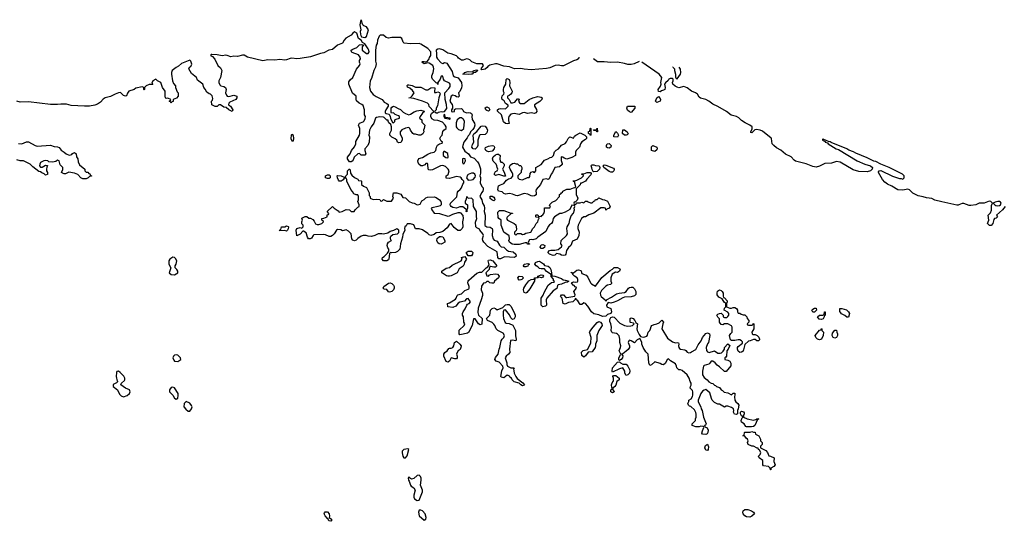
# Model space of a CAD drawing. Header units: inches. Extents: x 2701323 to 2964515, y 494916 to 722124.
# Tile 50 of 256: x 2728945 to 2740545, y 643584 to 649490. Entities that reach past the tile are written whole.
import ezdxf

# ---------------------------------------------------------------- set-up
doc = ezdxf.new("R2010")
doc.units = ezdxf.units.IN
doc.header["$MEASUREMENT"] = 0
for name, color, linetype in [('C7624', 7, 'Continuous'), ('C7634', 7, 'Continuous'), ('C7644', 7, 'Continuous')]:
    doc.layers.add(name, color=color, linetype=linetype)

msp = doc.modelspace()

# ---------------------------------------------------------------- linework, layer by layer
at = {"layer": 'C7624', "color": 2, "elevation": 2}
for points in [[(2730000, 648581), (2729951, 648570), (2729930, 648555), (2729899, 648521), (2729863, 648497), (2729830, 648485), (2729767, 648473), (2729710, 648471), (2729550, 648481), (2729495, 648495), (2729470, 648497), (2729430, 648497), (2729390, 648490), (2729310, 648493), (2729050, 648522), (2728950, 648518), (2728910, 648531)], [(2728930, 648031), (2728970, 648027), (2729027, 648053), (2729050, 648053), (2729127, 648007), (2729150, 648000), (2729310, 648011), (2729350, 647997), (2729392, 647992), (2729410, 647984), (2729435, 647955), (2729471, 647930), (2729491, 647910), (2729530, 647895), (2729559, 647901), (2729567, 647913), (2729590, 647926), (2729610, 647910), (2729615, 647875), (2729630, 647852), (2729636, 647816), (2729650, 647782), (2729714, 647730), (2729714, 647710), (2729730, 647694), (2729750, 647694), (2729758, 647678), (2729770, 647674), (2729778, 647658), (2729793, 647653), (2729793, 647647), (2729770, 647646), (2729754, 647630), (2729730, 647618), (2729690, 647618), (2729666, 647630), (2729630, 647668), (2729590, 647682), (2729526, 647694), (2729484, 647676), (2729470, 647675), (2729450, 647682), (2729438, 647690), (2729455, 647725), (2729454, 647750), (2729421, 647781), (2729410, 647828), (2729390, 647835), (2729370, 647822), (2729330, 647814), (2729290, 647815), (2729275, 647830), (2729250, 647832), (2729230, 647829), (2729190, 647808), (2729181, 647790), (2729178, 647770), (2729190, 647752), (2729210, 647752), (2729250, 647778), (2729272, 647772), (2729265, 647755), (2729262, 647730), (2729262, 647710), (2729271, 647690), (2729271, 647669), (2729270, 647666), (2729250, 647658), (2729234, 647674), (2729206, 647686), (2729190, 647698), (2729170, 647702), (2729099, 647759), (2729069, 647790), (2728990, 647829), (2728950, 647829), (2728910, 647839)]]:
    msp.add_lwpolyline(points, dxfattribs=at)
at = {"layer": 'C7634', "color": 2, "elevation": 2}
for points in [[(2732966, 649490), (2732952, 649430), (2732965, 649370), (2732958, 649350), (2732960, 649320), (2732964, 649304), (2732974, 649290), (2733010, 649282), (2733030, 649294), (2733053, 649370), (2733030, 649408), (2732998, 649418), (2732988, 649428), (2732979, 649450), (2732973, 649490)], [(2735531, 649050), (2735527, 649030), (2735510, 649016), (2735470, 649007), (2735352, 648948), (2735330, 648946), (2735290, 648953), (2735252, 648950), (2735190, 648922), (2735150, 648916), (2734970, 648901), (2734890, 648907), (2734850, 648915), (2734773, 648913), (2734714, 648934), (2734650, 648944), (2734570, 648970), (2734550, 648971), (2734484, 648956), (2734460, 648940), (2734453, 648927), (2734430, 648906), (2734390, 648898), (2734382, 648910), (2734409, 648950), (2734398, 648970), (2734330, 648969), (2734274, 648995), (2734250, 649017), (2734230, 649027), (2734210, 649029), (2734170, 649014), (2734150, 649015), (2734117, 649037), (2734109, 649050), (2734090, 649063), (2734028, 649090), (2733990, 649096), (2733930, 649134), (2733890, 649146), (2733870, 649144), (2733851, 649130), (2733856, 649090), (2733855, 649050), (2733867, 649030), (2733910, 648983), (2733930, 648976), (2733950, 648985), (2733964, 648984), (2733977, 648977), (2734039, 648879), (2734052, 648830), (2734070, 648818), (2734110, 648805), (2734152, 648752), (2734156, 648710), (2734150, 648686), (2734130, 648646), (2734114, 648630), (2734122, 648590), (2734110, 648578), (2734090, 648582), (2734074, 648594), (2734050, 648602), (2734030, 648588), (2734014, 648530), (2734023, 648510), (2734039, 648490), (2734045, 648470), (2734046, 648450), (2734032, 648430), (2734034, 648410), (2734050, 648405), (2734066, 648410), (2734068, 648432), (2734078, 648442), (2734150, 648445), (2734165, 648430), (2734172, 648410), (2734210, 648395), (2734230, 648399), (2734255, 648395), (2734267, 648387), (2734276, 648370), (2734271, 648350), (2734275, 648315), (2734304, 648270), (2734306, 648250), (2734301, 648219), (2734284, 648196), (2734256, 648170), (2734243, 648137), (2734230, 648124), (2734219, 648101), (2734179, 648050), (2734165, 648010), (2734163, 647990), (2734190, 647941), (2734231, 647911), (2734255, 647875), (2734298, 647858), (2734338, 647818), (2734353, 647793), (2734373, 647733), (2734375, 647685), (2734365, 647650), (2734373, 647633), (2734375, 647615), (2734371, 647570), (2734390, 647526), (2734406, 647510), (2734407, 647490), (2734401, 647470), (2734386, 647450), (2734367, 647410), (2734388, 647368), (2734399, 647330), (2734417, 647297), (2734423, 647270), (2734419, 647230), (2734428, 647188), (2734427, 647067), (2734450, 647051), (2734490, 647047), (2734511, 647030), (2734516, 647010), (2734511, 646950), (2734523, 646910), (2734535, 646895), (2734570, 646882), (2734597, 646837), (2734616, 646816), (2734651, 646811), (2734681, 646781), (2734706, 646766), (2734758, 646758), (2734792, 646728), (2734794, 646706), (2734774, 646690), (2734657, 646697), (2734610, 646675), (2734590, 646675), (2734579, 646690), (2734570, 646755), (2734490, 646805), (2734459, 646819), (2734413, 646870), (2734401, 646890), (2734398, 646910), (2734409, 646950), (2734401, 646970), (2734366, 647010), (2734362, 647022), (2734330, 647038), (2734318, 647050), (2734315, 647105), (2734332, 647150), (2734328, 647170), (2734329, 647230), (2734293, 647290), (2734286, 647370), (2734267, 647387), (2734230, 647386), (2734222, 647402), (2734210, 647406), (2734205, 647375), (2734192, 647350), (2734194, 647330), (2734222, 647310), (2734222, 647270), (2734214, 647250), (2734212, 647228), (2734206, 647230), (2734208, 647250), (2734200, 647260), (2734167, 647287), (2734130, 647288), (2734090, 647269), (2734050, 647279), (2734029, 647289), (2734021, 647301), (2734017, 647310), (2734021, 647330), (2734095, 647405), (2734102, 647458), (2734110, 647470), (2734134, 647490), (2734149, 647510), (2734166, 647554), (2734178, 647570), (2734178, 647590), (2734158, 647610), (2734148, 647628), (2734136, 647636), (2734090, 647644), (2734010, 647621), (2733970, 647626), (2733969, 647650), (2733992, 647668), (2734004, 647710), (2733995, 647730), (2733983, 647743), (2733960, 647760), (2733932, 647772), (2733902, 647770), (2733810, 647723), (2733780, 647720), (2733764, 647724), (2733758, 647730), (2733755, 647790), (2733750, 647798), (2733730, 647798), (2733717, 647783), (2733692, 647768), (2733670, 647768), (2733649, 647789), (2733639, 647810), (2733634, 647830), (2733646, 647854), (2733690, 647866), (2733755, 647905), (2733790, 647921), (2733829, 647931), (2733849, 647951), (2733857, 647990), (2733868, 648012), (2733890, 648027), (2733922, 648038), (2733926, 648050), (2733910, 648058), (2733897, 648090), (2733907, 648113), (2733922, 648130), (2733930, 648172), (2733942, 648190), (2733968, 648210), (2733969, 648230), (2733958, 648250), (2733925, 648285), (2733870, 648304), (2733828, 648308), (2733802, 648322), (2733789, 648349), (2733789, 648371), (2733796, 648384), (2733826, 648410), (2733769, 648469), (2733764, 648490), (2733750, 648509), (2733692, 648532), (2733590, 648564), (2733529, 648569), (2733530, 648572), (2733550, 648574), (2733570, 648592), (2733594, 648630), (2733574, 648655), (2733542, 648682), (2733516, 648696), (2733510, 648714), (2733518, 648722), (2733530, 648725), (2733570, 648714), (2733610, 648695), (2733670, 648694), (2733730, 648665), (2733754, 648666), (2733790, 648687), (2733834, 648690), (2733838, 648678), (2733832, 648650), (2733834, 648634), (2733850, 648632), (2733870, 648642), (2733893, 648633), (2733898, 648618), (2733883, 648570), (2733866, 648474), (2733852, 648450), (2733852, 648428), (2733834, 648410), (2733850, 648394), (2733870, 648394), (2733878, 648402), (2733909, 648411), (2733930, 648405), (2733950, 648411), (2733977, 648443), (2733972, 648492), (2733957, 648550), (2733954, 648630), (2734002, 648678), (2734017, 648703), (2734018, 648730), (2734010, 648741), (2733949, 648769), (2733937, 648790), (2733930, 648826), (2733910, 648826), (2733898, 648790), (2733872, 648750), (2733870, 648726), (2733862, 648742), (2733850, 648746), (2733808, 648788), (2733800, 648810), (2733802, 648830), (2733818, 648870), (2733824, 648910), (2733822, 648930), (2733811, 648951), (2733770, 648979), (2733750, 648984), (2733710, 648970), (2733684, 648990), (2733690, 648996), (2733710, 648999), (2733730, 648995), (2733750, 649002), (2733769, 649030), (2733774, 649046), (2733788, 649070), (2733789, 649110), (2733755, 649150), (2733670, 649201), (2733650, 649208), (2733550, 649205), (2733474, 649214), (2733465, 649225), (2733448, 649268), (2733430, 649280), (2733330, 649280), (2733290, 649274), (2733262, 649282), (2733230, 649306), (2733191, 649309), (2733182, 649298), (2733159, 649250), (2733155, 649210), (2733146, 649190), (2733136, 649130), (2733138, 649002), (2733144, 648970), (2733136, 648930), (2733116, 648890), (2733090, 648798), (2733076, 648770), (2733065, 648690), (2733078, 648650), (2733111, 648610), (2733145, 648585), (2733214, 648550), (2733240, 648520), (2733270, 648505), (2733285, 648490), (2733285, 648470), (2733258, 648430), (2733252, 648410), (2733253, 648393), (2733264, 648384), (2733298, 648378), (2733311, 648351), (2733312, 648330), (2733338, 648278), (2733350, 648274), (2733366, 648290), (2733366, 648310), (2733380, 648320), (2733418, 648330), (2733418, 648350), (2733410, 648358), (2733370, 648375), (2733350, 648395), (2733326, 648390), (2733322, 648402), (2733322, 648450), (2733330, 648462), (2733348, 648472), (2733370, 648465), (2733403, 648443), (2733430, 648431), (2733463, 648403), (2733490, 648386), (2733530, 648371), (2733550, 648378), (2733594, 648406), (2733623, 648417), (2733670, 648425), (2733710, 648414), (2733714, 648410), (2733690, 648388), (2733662, 648350), (2733654, 648330), (2733682, 648310), (2733685, 648285), (2733718, 648250), (2733711, 648210), (2733703, 648190), (2733706, 648170), (2733693, 648147), (2733671, 648130), (2733649, 648129), (2733610, 648144), (2733590, 648142), (2733578, 648150), (2733550, 648188), (2733542, 648210), (2733530, 648219), (2733490, 648213), (2733448, 648192), (2733427, 648170), (2733426, 648146), (2733450, 648094), (2733451, 648070), (2733435, 648045), (2733410, 648042), (2733398, 648050), (2733388, 648070), (2733370, 648088), (2733330, 648108), (2733306, 648130), (2733308, 648150), (2733324, 648190), (2733324, 648230), (2733318, 648258), (2733296, 648276), (2733286, 648294), (2733286, 648306), (2733270, 648308), (2733239, 648339), (2733230, 648342), (2733190, 648345), (2733150, 648339), (2733138, 648330), (2733118, 648270), (2733087, 648230), (2733067, 648190), (2733058, 648130), (2733065, 648110), (2733061, 648050), (2733045, 648010), (2733011, 647970), (2733011, 647950), (2733025, 647910), (2733010, 647895), (2732990, 647894), (2732970, 647894), (2732950, 647915), (2732930, 647909), (2732887, 647873), (2732870, 647828), (2732850, 647818), (2732830, 647818), (2732809, 647850), (2732809, 647870), (2732839, 647910), (2732855, 647950), (2732890, 647992), (2732905, 648030), (2732906, 648054), (2732949, 648130), (2732954, 648150), (2732953, 648210), (2732935, 648250), (2732948, 648270), (2732992, 648288), (2733002, 648298), (2733015, 648325), (2733018, 648350), (2733009, 648370), (2733009, 648430), (2732990, 648478), (2732978, 648490), (2732946, 648506), (2732915, 648535), (2732908, 648550), (2732909, 648590), (2732866, 648626), (2732823, 648730), (2732822, 648758), (2732839, 648781), (2732869, 648810), (2732912, 648908), (2732948, 648950), (2732958, 648970), (2732949, 648989), (2732949, 649009), (2732962, 649030), (2732955, 649050), (2732937, 649077), (2732864, 649104), (2732854, 649110), (2732849, 649130), (2732870, 649144), (2732917, 649163), (2732950, 649196), (2732978, 649198), (2732994, 649194), (2732982, 649170), (2732982, 649130), (2733030, 649092), (2733050, 649092), (2733062, 649110), (2733059, 649130), (2733050, 649148), (2733010, 649206), (2732983, 649223), (2732968, 649250), (2732938, 649270), (2732918, 649330), (2732890, 649349), (2732870, 649333), (2732852, 649308), (2732789, 649271), (2732770, 649250), (2732750, 649214), (2732689, 649191), (2732630, 649140), (2732588, 649132), (2732530, 649098), (2732490, 649092), (2732370, 649054), (2732250, 649032), (2732210, 649029), (2732150, 649036), (2732130, 649034), (2732090, 649017), (2732070, 649015), (2732010, 649021), (2731950, 649012), (2731870, 649019), (2731810, 649007), (2731630, 649050), (2731590, 649073), (2731570, 649074), (2731510, 649058), (2731470, 649059), (2731432, 649052), (2731390, 649069), (2731372, 649072), (2731330, 649066), (2731270, 649078), (2731210, 649082), (2731201, 649079), (2731192, 649070), (2731216, 649056), (2731245, 649025), (2731278, 648950), (2731310, 648922), (2731325, 648890), (2731311, 648809), (2731291, 648770), (2731291, 648750), (2731302, 648722), (2731314, 648710), (2731350, 648705), (2731371, 648690), (2731376, 648670), (2731371, 648630), (2731382, 648602), (2731391, 648591), (2731410, 648586), (2731470, 648601), (2731505, 648590), (2731503, 648570), (2731490, 648549), (2731422, 648518), (2731410, 648506), (2731406, 648486), (2731430, 648472), (2731456, 648430), (2731450, 648408), (2731408, 648430), (2731377, 648457), (2731350, 648462), (2731310, 648488), (2731293, 648487), (2731270, 648469), (2731249, 648469), (2731210, 648486), (2731206, 648530), (2731218, 648542), (2731219, 648561), (2731214, 648594), (2731194, 648614), (2731178, 648618), (2731150, 648638), (2731132, 648672), (2731115, 648690), (2731102, 648730), (2731039, 648779), (2731029, 648810), (2730970, 648858), (2730938, 648910), (2730946, 648930), (2730960, 648940), (2730974, 648966), (2730963, 649003), (2730950, 649014), (2730850, 648974), (2730818, 648942), (2730790, 648929), (2730742, 648890), (2730733, 648867), (2730732, 648850), (2730745, 648770), (2730757, 648737), (2730782, 648710), (2730782, 648690), (2730802, 648642), (2730812, 648630), (2730814, 648590), (2730792, 648568), (2730754, 648550), (2730752, 648528), (2730738, 648522), (2730730, 648508), (2730722, 648522), (2730708, 648530), (2730722, 648538), (2730726, 648550), (2730690, 648566), (2730670, 648562), (2730664, 648570), (2730659, 648590), (2730658, 648650), (2730629, 648690), (2730608, 648750), (2730569, 648769), (2730550, 648789), (2730512, 648770), (2730502, 648742), (2730514, 648726), (2730470, 648728), (2730434, 648710), (2730414, 648690), (2730414, 648670), (2730410, 648666), (2730406, 648670), (2730406, 648690), (2730390, 648698), (2730315, 648685), (2730293, 648667), (2730231, 648649), (2730215, 648625), (2730205, 648595), (2730190, 648589), (2730170, 648598), (2730138, 648630), (2730130, 648633), (2730108, 648628), (2730070, 648614), (2730015, 648585), (2730000, 648581)], [(2736243, 648997), (2736185, 648970), (2736150, 648963), (2736110, 648961), (2736070, 648974), (2735989, 648989), (2735910, 648987), (2735830, 648994), (2735752, 648992), (2735707, 649030)], [(2740000, 647308), (2739987, 647307), (2739810, 647344), (2739727, 647367), (2739690, 647383), (2739630, 647391), (2739590, 647405), (2739530, 647417), (2739467, 647447), (2739430, 647486), (2739410, 647496), (2739350, 647482), (2739290, 647488), (2739222, 647530), (2739170, 647553), (2739139, 647579), (2739112, 647610), (2739062, 647690), (2739063, 647697), (2739070, 647711), (2739090, 647713), (2739230, 647648), (2739310, 647621), (2739330, 647622), (2739350, 647614), (2739366, 647630), (2739366, 647650), (2739346, 647670), (2739189, 647749), (2739090, 647789), (2739030, 647819), (2739010, 647824), (2738930, 647864), (2738798, 647918), (2738770, 647934), (2738714, 647954), (2738690, 647969), (2738504, 648044), (2738493, 648053), (2738475, 648055), (2738418, 648078), (2738410, 648086), (2738402, 648078), (2738402, 648070), (2738434, 648054), (2738434, 648050), (2738462, 648042), (2738472, 648030), (2738565, 647970), (2738590, 647961), (2738811, 647830), (2738901, 647790), (2738968, 647768), (2738991, 647750), (2738988, 647730), (2738967, 647710), (2738930, 647699), (2738830, 647702), (2738764, 647724), (2738611, 647811), (2738570, 647821), (2738510, 647800), (2738430, 647797), (2738370, 647764), (2738330, 647754), (2738290, 647761), (2738211, 647791), (2738086, 647826), (2738070, 647837), (2738034, 647874), (2737968, 647908), (2737913, 647953), (2737862, 647982), (2737829, 648009), (2737811, 648030), (2737802, 648090), (2737797, 648097), (2737696, 648176), (2737670, 648191), (2737624, 648196), (2737608, 648192), (2737570, 648158), (2737560, 648160), (2737558, 648170), (2737574, 648206), (2737573, 648227), (2737549, 648250), (2737494, 648274), (2737450, 648302), (2737416, 648336), (2737392, 648352), (2737327, 648367), (2737271, 648411), (2737170, 648468), (2737110, 648494), (2737066, 648530), (2737030, 648550), (2736965, 648565), (2736950, 648577), (2736930, 648612), (2736906, 648630), (2736861, 648650), (2736810, 648689), (2736770, 648704), (2736710, 648689), (2736690, 648694), (2736667, 648707), (2736642, 648730), (2736638, 648750), (2736646, 648770), (2736646, 648790), (2736636, 648796), (2736610, 648798), (2736594, 648790), (2736585, 648775), (2736552, 648748), (2736542, 648730), (2736551, 648691), (2736545, 648670), (2736530, 648659), (2736506, 648654), (2736490, 648642), (2736470, 648646), (2736469, 648670), (2736494, 648706), (2736502, 648730), (2736498, 648750), (2736509, 648810), (2736479, 648850), (2736274, 648990)], [(2736646, 648934), (2736641, 648930), (2736658, 648910), (2736658, 648890), (2736671, 648849), (2736673, 648813), (2736678, 648798), (2736690, 648794), (2736729, 648850), (2736734, 648870), (2736729, 648909), (2736714, 648930)]]:
    msp.add_lwpolyline(points, dxfattribs=at)
at = {"layer": 'C7634', "color": 2}
for points, elevation in [([(2734230, 648843), (2734166, 648850), (2734182, 648858), (2734186, 648870), (2734230, 648881), (2734282, 648878), (2734290, 648891), (2734330, 648898), (2734342, 648890), (2734314, 648870), (2734291, 648869), (2734278, 648850), (2734270, 648847)], 2), ([(2734750, 648511), (2734779, 648521), (2734810, 648558), (2734818, 648558), (2734830, 648554), (2734822, 648530), (2734832, 648510), (2734844, 648504), (2734890, 648503), (2734948, 648552), (2734990, 648570), (2735050, 648584), (2735090, 648577), (2735101, 648570), (2735096, 648550), (2735075, 648525), (2735011, 648489), (2735011, 648470), (2735033, 648433), (2735039, 648410), (2735027, 648393), (2735010, 648386), (2734970, 648392), (2734930, 648387), (2734890, 648396), (2734870, 648393), (2734830, 648373), (2734770, 648387), (2734730, 648378), (2734709, 648351), (2734703, 648330), (2734703, 648303), (2734710, 648268), (2734690, 648262), (2734670, 648269), (2734647, 648287), (2734621, 648370), (2734575, 648415), (2734574, 648430), (2734590, 648441), (2734610, 648445), (2734670, 648441), (2734702, 648470), (2734702, 648482), (2734670, 648502), (2734653, 648533), (2734629, 648549), (2734625, 648570), (2734628, 648592), (2734650, 648614), (2734653, 648627), (2734645, 648645), (2734644, 648670), (2734649, 648690), (2734673, 648730), (2734675, 648785), (2734690, 648798), (2734710, 648785), (2734716, 648775), (2734721, 648750), (2734717, 648710), (2734747, 648650), (2734742, 648630), (2734730, 648613), (2734710, 648596), (2734692, 648588), (2734691, 648570), (2734710, 648551), (2734730, 648512)], 2), ([(2736450, 648515), (2736435, 648530), (2736450, 648572), (2736470, 648585), (2736490, 648562), (2736493, 648550), (2736490, 648529)], 2), ([(2734470, 648415), (2734450, 648419), (2734439, 648430), (2734429, 648451), (2734450, 648465), (2734474, 648454), (2734485, 648430)], 2), ([(2736150, 648398), (2736130, 648406), (2736105, 648425), (2736098, 648450), (2736108, 648470), (2736192, 648472), (2736192, 648450)], 2), ([(2733950, 648375), (2733942, 648370), (2733942, 648350), (2733950, 648334), (2733958, 648338), (2733954, 648330), (2734002, 648322), (2734010, 648314), (2734018, 648322), (2734018, 648330), (2733960, 648340), (2733955, 648370)], 2), ([(2734130, 648334), (2734098, 648310), (2734086, 648274), (2734086, 648230), (2734095, 648215), (2734117, 648197), (2734150, 648186), (2734179, 648210), (2734185, 648290), (2734179, 648310), (2734170, 648319), (2734150, 648333)], 2), ([(2734310, 647965), (2734289, 647969), (2734274, 647990), (2734280, 648020), (2734294, 648050), (2734289, 648131), (2734295, 648145), (2734330, 648172), (2734382, 648238), (2734398, 648242), (2734430, 648235), (2734450, 648210), (2734457, 648190), (2734450, 648158), (2734430, 648139), (2734370, 648135), (2734362, 648130), (2734343, 648070), (2734341, 648010), (2734336, 647990)], 2), ([(2735670, 648126), (2735662, 648142), (2735648, 648150), (2735648, 648172), (2735662, 648178), (2735666, 648210), (2735670, 648214), (2735674, 648210), (2735674, 648130)], 2), ([(2735750, 648168), (2735742, 648182), (2735710, 648186), (2735707, 648193), (2735742, 648198), (2735750, 648212), (2735754, 648170)], 2), ([(2732150, 648138), (2732145, 648130), (2732139, 648090), (2732150, 648065), (2732170, 648065), (2732175, 648090), (2732170, 648126)], 6), ([(2735390, 647849), (2735358, 647858), (2735346, 647870), (2735330, 647875), (2735326, 647870), (2735326, 647834), (2735337, 647797), (2735335, 647785), (2735303, 647757), (2735250, 647748), (2735221, 647690), (2735206, 647670), (2735184, 647616), (2735170, 647608), (2735150, 647615), (2735110, 647608), (2735081, 647550), (2735031, 647490), (2735025, 647470), (2735032, 647450), (2735030, 647429), (2735010, 647415), (2734990, 647414), (2734970, 647417), (2734930, 647436), (2734890, 647442), (2734810, 647418), (2734790, 647419), (2734750, 647437), (2734717, 647443), (2734670, 647435), (2734650, 647442), (2734630, 647462), (2734588, 647470), (2734579, 647490), (2734587, 647533), (2734610, 647547), (2734650, 647561), (2734681, 647599), (2734705, 647615), (2734737, 647623), (2734754, 647646), (2734755, 647670), (2734749, 647689), (2734722, 647730), (2734715, 647750), (2734718, 647770), (2734723, 647777), (2734750, 647798), (2734770, 647802), (2734793, 647793), (2734810, 647792), (2734830, 647774), (2734850, 647774), (2734862, 647750), (2734862, 647730), (2734852, 647710), (2734854, 647690), (2734814, 647650), (2734814, 647630), (2734830, 647614), (2734870, 647605), (2734928, 647632), (2734947, 647633), (2734955, 647645), (2734960, 647680), (2734970, 647694), (2734990, 647702), (2735010, 647692), (2735028, 647710), (2735026, 647750), (2735090, 647785), (2735130, 647838), (2735166, 647850), (2735194, 647866), (2735214, 647870), (2735234, 647890), (2735246, 647934), (2735267, 647953), (2735292, 647968), (2735329, 648011), (2735370, 648032), (2735389, 648051), (2735409, 648091), (2735428, 648110), (2735470, 648094), (2735483, 648117), (2735498, 648130), (2735550, 648159), (2735602, 648130), (2735622, 648110), (2735622, 648090), (2735610, 648078), (2735567, 648053), (2735551, 648030), (2735542, 647990), (2735502, 647950), (2735492, 647930), (2735494, 647890), (2735450, 647868)], 2), ([(2735990, 648108), (2735946, 648110), (2735946, 648130), (2735970, 648174), (2735990, 648154), (2736002, 648130)], 2), ([(2736090, 648129), (2736069, 648129), (2736049, 648149), (2736050, 648194), (2736070, 648194), (2736102, 648170), (2736112, 648148), (2736104, 648136)], 2), ([(2734470, 647933), (2734450, 647941), (2734439, 647950), (2734429, 647970), (2734434, 647986), (2734470, 648001), (2734510, 648007), (2734530, 648005), (2734541, 647990), (2734536, 647970), (2734510, 647944)], 2), ([(2735890, 647978), (2735870, 647982), (2735858, 647990), (2735858, 648010), (2735868, 648030), (2735890, 648031), (2735902, 648022), (2735912, 648010), (2735910, 647988)], 2), ([(2736430, 647939), (2736389, 647950), (2736390, 647994), (2736406, 648010), (2736451, 647990), (2736455, 647970), (2736450, 647958)], 2), ([(2733950, 647938), (2733942, 647938), (2733933, 647927), (2733934, 647890), (2733966, 647866), (2733990, 647862), (2733994, 647870), (2733990, 647915)], 2), ([(2734670, 647648), (2734650, 647649), (2734591, 647669), (2734550, 647655), (2734535, 647670), (2734550, 647702), (2734569, 647711), (2734578, 647730), (2734569, 647750), (2734568, 647770), (2734558, 647790), (2734524, 647824), (2734516, 647850), (2734525, 647875), (2734550, 647899), (2734570, 647906), (2734585, 647905), (2734605, 647890), (2734601, 647850), (2734605, 647825), (2734612, 647812), (2734631, 647811), (2734652, 647790), (2734652, 647770), (2734632, 647730), (2734655, 647695)], 2), ([(2734170, 647857), (2734163, 647850), (2734162, 647810), (2734170, 647794), (2734182, 647798), (2734198, 647830), (2734195, 647850)], 2), ([(2735710, 647698), (2735702, 647702), (2735688, 647728), (2735687, 647747), (2735678, 647770), (2735683, 647777), (2735690, 647782), (2735710, 647782), (2735730, 647774), (2735774, 647770), (2735782, 647750), (2735778, 647730), (2735750, 647704)], 2), ([(2735910, 647693), (2735890, 647702), (2735826, 647750), (2735818, 647770), (2735830, 647782), (2735850, 647778), (2735941, 647741), (2735950, 647732), (2735950, 647726), (2735946, 647710), (2735930, 647694)], 2), ([(2733110, 647372), (2733150, 647378), (2733190, 647372), (2733198, 647358), (2733210, 647354), (2733230, 647372), (2733272, 647352), (2733327, 647353), (2733348, 647390), (2733342, 647410), (2733349, 647451), (2733389, 647451), (2733436, 647436), (2733458, 647398), (2733490, 647394), (2733534, 647350), (2733570, 647332), (2733591, 647331), (2733630, 647312), (2733647, 647313), (2733662, 647318), (2733683, 647357), (2733710, 647372), (2733730, 647392), (2733750, 647402), (2733830, 647406), (2733850, 647398), (2733890, 647371), (2733905, 647350), (2733911, 647330), (2733911, 647309), (2733900, 647300), (2733870, 647289), (2733804, 647276), (2733794, 647270), (2733802, 647250), (2733830, 647212), (2733890, 647208), (2733990, 647175), (2734010, 647179), (2734050, 647201), (2734110, 647218), (2734130, 647218), (2734137, 647217), (2734165, 647185), (2734171, 647150), (2734161, 647110), (2734167, 647050), (2734159, 647030), (2734133, 647007), (2734107, 647007), (2734065, 647045), (2734030, 647089), (2734010, 647082), (2733981, 647039), (2733930, 646997), (2733895, 646985), (2733850, 646982), (2733830, 646962), (2733790, 646949), (2733770, 646955), (2733752, 646972), (2733690, 647015), (2733650, 647028), (2733610, 647028), (2733590, 647075), (2733550, 647088), (2733510, 647086), (2733497, 647063), (2733482, 647050), (2733478, 647030), (2733481, 647010), (2733458, 646962), (2733457, 646930), (2733431, 646850), (2733422, 646790), (2733398, 646762), (2733372, 646748), (2733325, 646745), (2733312, 646748), (2733302, 646738), (2733293, 646670), (2733290, 646662), (2733270, 646649), (2733230, 646649), (2733215, 646670), (2733218, 646690), (2733238, 646702), (2733280, 646740), (2733296, 646764), (2733293, 646790), (2733283, 646803), (2733273, 646830), (2733277, 646850), (2733289, 646871), (2733326, 646890), (2733318, 646898), (2733315, 646915), (2733314, 646930), (2733319, 646941), (2733340, 646960), (2733398, 646970), (2733414, 646986), (2733413, 647013), (2733390, 647029), (2733350, 647009), (2733310, 646995), (2733283, 646977), (2733230, 646964), (2733210, 646969), (2733170, 646969), (2733130, 646949), (2733090, 646939), (2733050, 646942), (2733029, 646949), (2732990, 646949), (2732970, 646942), (2732930, 646914), (2732910, 646894), (2732890, 646886), (2732870, 646894), (2732857, 646910), (2732849, 646970), (2732819, 646999), (2732790, 647014), (2732750, 647004), (2732730, 647014), (2732690, 647019), (2732678, 647010), (2732651, 646969), (2732630, 646949), (2732610, 646938), (2732590, 646938), (2732550, 646958), (2732530, 646962), (2732410, 646955), (2732402, 646950), (2732384, 646916), (2732368, 646908), (2732349, 646909), (2732335, 646930), (2732319, 646979), (2732290, 647002), (2732281, 646999), (2732250, 646965), (2732210, 646946), (2732201, 647010), (2732209, 647030), (2732250, 647042), (2732270, 647034), (2732286, 647050), (2732286, 647070), (2732268, 647088), (2732269, 647111), (2732278, 647130), (2732268, 647152), (2732310, 647174), (2732330, 647174), (2732350, 647154), (2732370, 647154), (2732398, 647138), (2732416, 647116), (2732430, 647085), (2732450, 647078), (2732470, 647078), (2732506, 647090), (2732526, 647110), (2732522, 647122), (2732506, 647130), (2732506, 647150), (2732527, 647153), (2732566, 647170), (2732567, 647193), (2732582, 647198), (2732586, 647210), (2732568, 647230), (2732630, 647292), (2732652, 647270), (2732699, 647239), (2732710, 647222), (2732746, 647230), (2732790, 647254), (2732830, 647252), (2732850, 647232), (2732887, 647233), (2732898, 647250), (2732930, 647282), (2732946, 647290), (2732946, 647310), (2732928, 647350), (2732938, 647370), (2732935, 647410), (2732930, 647426), (2732910, 647428), (2732881, 647441), (2732868, 647468), (2732846, 647490), (2732798, 647590), (2732798, 647610), (2732790, 647626), (2732770, 647626), (2732757, 647603), (2732734, 647590), (2732710, 647589), (2732700, 647600), (2732688, 647630), (2732686, 647650), (2732690, 647654), (2732731, 647651), (2732770, 647634), (2732782, 647638), (2732786, 647650), (2732806, 647670), (2732806, 647710), (2732828, 647732), (2732834, 647730), (2732840, 647720), (2732844, 647684), (2732860, 647660), (2732890, 647632), (2732930, 647614), (2732938, 647598), (2732970, 647594), (2732974, 647590), (2732974, 647550), (2732994, 647530), (2733030, 647514), (2733062, 647450), (2733062, 647422), (2733074, 647410), (2733074, 647390)], 2), ([(2732570, 647622), (2732549, 647629), (2732549, 647651), (2732570, 647665), (2732590, 647662), (2732602, 647650), (2732602, 647630), (2732590, 647622)], 2), ([(2734290, 647682), (2734270, 647682), (2734230, 647668), (2734221, 647659), (2734211, 647630), (2734230, 647602), (2734270, 647605), (2734286, 647610), (2734310, 647634), (2734315, 647650), (2734308, 647670)], 2), ([(2735490, 647314), (2735502, 647318), (2735506, 647334), (2735550, 647332), (2735570, 647342), (2735590, 647334), (2735610, 647354), (2735630, 647354), (2735644, 647344), (2735670, 647334), (2735690, 647334), (2735710, 647354), (2735722, 647358), (2735730, 647374), (2735750, 647374), (2735770, 647392), (2735812, 647372), (2735834, 647370), (2735870, 647352), (2735902, 647290), (2735891, 647269), (2735862, 647258), (2735850, 647246), (2735846, 647270), (2735830, 647275), (2735790, 647275), (2735708, 647212), (2735650, 647193), (2735610, 647169), (2735590, 647169), (2735565, 647150), (2735523, 647070), (2735519, 647050), (2735519, 647030), (2735535, 646990), (2735534, 646950), (2735513, 646907), (2735458, 646882), (2735438, 646830), (2735410, 646808), (2735386, 646774), (2735378, 646730), (2735370, 646718), (2735350, 646714), (2735330, 646717), (2735310, 646729), (2735270, 646738), (2735250, 646718), (2735230, 646715), (2735186, 646730), (2735168, 646750), (2735189, 646771), (2735203, 646777), (2735250, 646777), (2735290, 646785), (2735330, 646814), (2735335, 646830), (2735319, 646850), (2735324, 646890), (2735389, 646951), (2735401, 646970), (2735392, 647030), (2735395, 647050), (2735417, 647090), (2735425, 647135), (2735441, 647179), (2735470, 647214), (2735482, 647250), (2735478, 647270), (2735486, 647290), (2735482, 647302), (2735450, 647306), (2735425, 647255), (2735370, 647222), (2735330, 647209), (2735310, 647208), (2735245, 647170), (2735231, 647149), (2735221, 647110), (2735211, 647090), (2735186, 647074), (2735170, 647055), (2735143, 646997), (2735051, 646930), (2735030, 646909), (2734990, 646899), (2734970, 646902), (2734950, 646898), (2734934, 646870), (2734938, 646858), (2734952, 646850), (2734950, 646846), (2734930, 646848), (2734922, 646862), (2734902, 646862), (2734830, 646843), (2734770, 646845), (2734749, 646849), (2734715, 646870), (2734709, 646890), (2734714, 646910), (2734710, 646946), (2734649, 646990), (2734618, 647070), (2734618, 647130), (2734589, 647149), (2734583, 647163), (2734578, 647222), (2734598, 647242), (2734650, 647245), (2734730, 647214), (2734753, 647213), (2734752, 647208), (2734730, 647206), (2734690, 647166), (2734682, 647150), (2734694, 647130), (2734772, 647092), (2734790, 647074), (2734798, 647022), (2734793, 647007), (2734774, 646990), (2734774, 646970), (2734790, 646954), (2734810, 646974), (2734850, 646974), (2734870, 646962), (2734890, 646965), (2734910, 646978), (2734966, 646990), (2734989, 647031), (2735010, 647052), (2735029, 647091), (2735048, 647110), (2735058, 647142), (2735066, 647150), (2735062, 647162), (2735030, 647166), (2735026, 647170), (2735026, 647190), (2735030, 647194), (2735050, 647194), (2735058, 647178), (2735090, 647174), (2735095, 647185), (2735110, 647192), (2735122, 647210), (2735128, 647230), (2735130, 647274), (2735190, 647274), (2735198, 647290), (2735188, 647308), (2735190, 647314), (2735220, 647340), (2735260, 647360), (2735306, 647410), (2735306, 647430), (2735322, 647438), (2735327, 647453), (2735342, 647458), (2735346, 647470), (2735390, 647494), (2735430, 647494), (2735470, 647512), (2735487, 647513), (2735498, 647522), (2735482, 647582), (2735470, 647586), (2735467, 647593), (2735490, 647594), (2735516, 647604), (2735566, 647630), (2735586, 647650), (2735582, 647662), (2735568, 647668), (2735570, 647674), (2735590, 647674), (2735629, 647691), (2735672, 647692), (2735678, 647678), (2735675, 647665), (2735627, 647613), (2735610, 647588), (2735566, 647566), (2735554, 647566), (2735550, 647546), (2735502, 647498), (2735502, 647430), (2735522, 647390), (2735513, 647367), (2735494, 647346), (2735478, 647342), (2735474, 647330), (2735478, 647318)], 2), ([(2734530, 647358), (2734506, 647370), (2734490, 647386), (2734490, 647412), (2734510, 647411), (2734530, 647402), (2734538, 647390), (2734542, 647370)], 2), ([(2732090, 647002), (2732070, 647008), (2732010, 647006), (2732008, 647010), (2732022, 647018), (2732029, 647051), (2732070, 647052), (2732090, 647062), (2732110, 647054), (2732111, 647050), (2732110, 647026), (2732102, 647010)], 2), ([(2733910, 646849), (2733889, 646850), (2733870, 646864), (2733859, 646890), (2733865, 646915), (2733890, 646936), (2733910, 646938), (2733930, 646932), (2733954, 646890), (2733954, 646870), (2733926, 646854)], 2), ([(2735090, 646795), (2735079, 646810), (2735090, 646838), (2735110, 646845), (2735131, 646831), (2735130, 646808), (2735110, 646795)], 2), ([(2733990, 646469), (2733975, 646475), (2733925, 646505), (2733918, 646510), (2733918, 646530), (2733970, 646563), (2734010, 646571), (2734042, 646598), (2734148, 646650), (2734158, 646670), (2734149, 646690), (2734190, 646702), (2734211, 646669), (2734184, 646636), (2734181, 646610), (2734171, 646589), (2734123, 646557), (2734098, 646510), (2734030, 646473), (2734010, 646469)], 2), ([(2734229, 646709), (2734206, 646750), (2734230, 646765), (2734270, 646765), (2734285, 646750), (2734281, 646730), (2734270, 646709)], 2), ([(2730750, 646693), (2730716, 646670), (2730703, 646650), (2730701, 646610), (2730725, 646570), (2730707, 646510), (2730728, 646488), (2730770, 646487), (2730808, 646510), (2730808, 646530), (2730798, 646550), (2730778, 646570), (2730778, 646590), (2730789, 646611), (2730797, 646650), (2730780, 646680), (2730770, 646689)], 6), ([(2734530, 646575), (2734494, 646586), (2734482, 646578), (2734475, 646550), (2734438, 646510), (2734450, 646474), (2734470, 646472), (2734478, 646482), (2734492, 646488), (2734550, 646499), (2734574, 646494), (2734595, 646470), (2734587, 646450), (2734541, 646410), (2734530, 646389), (2734506, 646386), (2734486, 646390), (2734470, 646406), (2734450, 646406), (2734434, 646390), (2734410, 646389), (2734386, 646354), (2734383, 646310), (2734399, 646270), (2734397, 646243), (2734384, 646190), (2734346, 646094), (2734344, 646044), (2734351, 646010), (2734392, 645970), (2734390, 645906), (2734370, 645898), (2734350, 645908), (2734310, 645966), (2734290, 645966), (2734278, 645890), (2734234, 645806), (2734222, 645798), (2734170, 645786), (2734130, 645779), (2734123, 645790), (2734121, 645810), (2734124, 645836), (2734182, 645890), (2734188, 645910), (2734179, 645930), (2734173, 645990), (2734164, 646010), (2734162, 646030), (2734170, 646050), (2734195, 646085), (2734212, 646128), (2734221, 646139), (2734242, 646150), (2734257, 646170), (2734230, 646209), (2734210, 646204), (2734184, 646176), (2734130, 646165), (2734110, 646154), (2734084, 646116), (2734050, 646101), (2733989, 646109), (2733986, 646150), (2734010, 646156), (2734079, 646201), (2734089, 646210), (2734099, 646241), (2734109, 646251), (2734150, 646263), (2734190, 646301), (2734230, 646316), (2734237, 646323), (2734241, 646330), (2734239, 646350), (2734226, 646390), (2734229, 646410), (2734237, 646423), (2734330, 646506), (2734364, 646516), (2734390, 646518), (2734442, 646570), (2734460, 646580), (2734476, 646604), (2734466, 646650), (2734470, 646658), (2734490, 646663), (2734518, 646650), (2734565, 646590), (2734550, 646575)], 2), ([(2734910, 646579), (2734890, 646582), (2734882, 646590), (2734890, 646611), (2734930, 646618), (2734951, 646611), (2734937, 646603), (2734930, 646589)], 2), ([(2735110, 646109), (2735089, 646130), (2735087, 646210), (2735112, 646248), (2735123, 646277), (2735170, 646363), (2735210, 646394), (2735242, 646398), (2735246, 646410), (2735236, 646416), (2735233, 646433), (2735207, 646467), (2735206, 646490), (2735150, 646524), (2735130, 646555), (2735090, 646555), (2735070, 646561), (2735050, 646579), (2735029, 646590), (2735015, 646610), (2735022, 646630), (2735050, 646644), (2735070, 646645), (2735081, 646640), (2735116, 646616), (2735130, 646596), (2735170, 646587), (2735192, 646572), (2735202, 646550), (2735211, 646509), (2735214, 646474), (2735250, 646471), (2735330, 646441), (2735350, 646426), (2735370, 646425), (2735414, 646410), (2735400, 646400), (2735370, 646395), (2735330, 646377), (2735291, 646369), (2735281, 646359), (2735274, 646326), (2735230, 646299), (2735155, 646210), (2735147, 646190), (2735150, 646128), (2735141, 646119)], 2), ([(2734830, 646425), (2734818, 646438), (2734814, 646450), (2734830, 646471), (2734866, 646466), (2734882, 646450), (2734862, 646430), (2734850, 646426)], 2), ([(2735094, 646450), (2735062, 646458), (2735050, 646449), (2735014, 646446), (2735011, 646410), (2735001, 646400), (2734957, 646323), (2734922, 646278), (2734910, 646269), (2734890, 646278), (2734879, 646310), (2734885, 646330), (2734910, 646370), (2734945, 646415), (2734970, 646431), (2735006, 646434), (2735010, 646451), (2735046, 646454), (2735049, 646471), (2735090, 646485), (2735110, 646482), (2735118, 646470), (2735110, 646458)], 2), ([(2735990, 646515), (2735963, 646517), (2735927, 646493), (2735911, 646450), (2735911, 646411), (2735919, 646390), (2735916, 646384), (2735906, 646374), (2735870, 646364), (2735850, 646353), (2735799, 646301), (2735786, 646270), (2735787, 646247), (2735796, 646230), (2735842, 646190), (2735850, 646174), (2735858, 646182), (2735858, 646190), (2735917, 646223), (2735977, 646263), (2736008, 646272), (2736070, 646279), (2736092, 646288), (2736118, 646330), (2736130, 646338), (2736150, 646342), (2736170, 646342), (2736190, 646322), (2736203, 646290), (2736206, 646254), (2736190, 646239), (2736150, 646226), (2736070, 646223), (2736050, 646216), (2735990, 646179), (2735950, 646164), (2735910, 646154), (2735878, 646162), (2735858, 646130), (2735862, 646110), (2735911, 646091), (2735919, 646050), (2735910, 646029), (2735870, 646018), (2735850, 645998), (2735810, 645995), (2735770, 646015), (2735708, 646028), (2735681, 646050), (2735637, 646117), (2735610, 646148), (2735590, 646158), (2735570, 646138), (2735550, 646138), (2735521, 646181), (2735506, 646190), (2735502, 646202), (2735490, 646206), (2735485, 646190), (2735462, 646170), (2735410, 646161), (2735370, 646141), (2735347, 646147), (2735338, 646210), (2735318, 646230), (2735328, 646252), (2735351, 646251), (2735381, 646221), (2735390, 646218), (2735486, 646234), (2735488, 646250), (2735475, 646290), (2735506, 646330), (2735502, 646342), (2735490, 646346), (2735479, 646359), (2735466, 646366), (2735446, 646390), (2735470, 646405), (2735490, 646398), (2735518, 646402), (2735522, 646410), (2735521, 646430), (2735515, 646450), (2735482, 646470), (2735462, 646490), (2735462, 646502), (2735446, 646510), (2735442, 646518), (2735452, 646512), (2735470, 646511), (2735510, 646541), (2735530, 646546), (2735556, 646536), (2735562, 646530), (2735570, 646502), (2735621, 646481), (2735639, 646459), (2735670, 646391), (2735681, 646381), (2735730, 646352), (2735805, 646455), (2735903, 646537), (2735929, 646551), (2735950, 646572), (2735990, 646572), (2736015, 646555), (2736018, 646550), (2736012, 646530), (2736000, 646520)], 2), ([(2733303, 646283), (2733290, 646286), (2733270, 646315), (2733238, 646318), (2733229, 646329), (2733235, 646350), (2733290, 646387), (2733310, 646390), (2733330, 646383), (2733350, 646365), (2733357, 646350), (2733359, 646330), (2733350, 646309), (2733330, 646289)], 2), ([(2737310, 646092), (2737330, 646092), (2737350, 646102), (2737370, 646102), (2737392, 646090), (2737402, 646070), (2737402, 646050), (2737410, 646034), (2737430, 646034), (2737444, 646024), (2737470, 646014), (2737490, 646014), (2737513, 645993), (2737514, 645970), (2737534, 645950), (2737534, 645930), (2737514, 645910), (2737518, 645898), (2737530, 645894), (2737570, 645894), (2737582, 645898), (2737587, 645913), (2737594, 645910), (2737594, 645850), (2737572, 645810), (2737573, 645793), (2737584, 645784), (2737610, 645782), (2737633, 645773), (2737652, 645752), (2737662, 645730), (2737660, 645720), (2737650, 645708), (2737628, 645708), (2737610, 645726), (2737590, 645726), (2737552, 645708), (2737530, 645706), (2737490, 645666), (2737470, 645588), (2737450, 645574), (2737430, 645573), (2737410, 645589), (2737402, 645610), (2737403, 645630), (2737410, 645641), (2737459, 645681), (2737462, 645690), (2737459, 645699), (2737449, 645709), (2737430, 645719), (2737410, 645721), (2737370, 645712), (2737333, 645713), (2737321, 645721), (2737314, 645735), (2737309, 645771), (2737323, 645797), (2737338, 645810), (2737338, 645870), (2737330, 645886), (2737290, 645908), (2737250, 645908), (2737230, 645898), (2737210, 645902), (2737189, 645930), (2737188, 645968), (2737170, 645986), (2737158, 646010), (2737170, 646022), (2737190, 646032), (2737210, 646034), (2737234, 646010), (2737234, 645990), (2737250, 645982), (2737276, 645984), (2737290, 645994), (2737298, 646010), (2737298, 646030), (2737290, 646046), (2737246, 646070), (2737248, 646092), (2737266, 646110), (2737266, 646150), (2737243, 646163), (2737222, 646202), (2737183, 646223), (2737162, 646250), (2737162, 646270), (2737168, 646292), (2737189, 646311), (2737210, 646302), (2737222, 646290), (2737232, 646270), (2737233, 646233), (2737238, 646218), (2737250, 646214), (2737280, 646180), (2737282, 646170), (2737273, 646147), (2737274, 646110)], 2), ([(2734750, 645959), (2734730, 645979), (2734714, 646014), (2734670, 646073), (2734650, 646068), (2734641, 646050), (2734641, 646010), (2734647, 645970), (2734663, 645923), (2734675, 645915), (2734711, 645911), (2734754, 645894), (2734776, 645856), (2734787, 645830), (2734788, 645768), (2734796, 645730), (2734790, 645708), (2734750, 645717), (2734727, 645713), (2734717, 645610), (2734721, 645570), (2734706, 645550), (2734676, 645530), (2734666, 645510), (2734686, 645450), (2734685, 645430), (2734691, 645410), (2734730, 645391), (2734771, 645391), (2734762, 645378), (2734765, 645355), (2734771, 645330), (2734791, 645290), (2734807, 645267), (2734874, 645214), (2734892, 645190), (2734890, 645186), (2734870, 645178), (2734850, 645189), (2734830, 645209), (2734770, 645228), (2734748, 645250), (2734738, 645270), (2734721, 645281), (2734710, 645298), (2734690, 645306), (2734650, 645275), (2734622, 645282), (2734615, 645290), (2734625, 645355), (2734642, 645390), (2734638, 645410), (2734596, 645456), (2734558, 645470), (2734544, 645490), (2734550, 645512), (2734584, 645550), (2734593, 645610), (2734601, 645630), (2734618, 645710), (2734629, 645730), (2734649, 645750), (2734657, 645770), (2734641, 645801), (2734579, 645830), (2734559, 645850), (2734543, 645890), (2734530, 645905), (2734510, 645923), (2734458, 645950), (2734446, 645970), (2734486, 646010), (2734494, 646070), (2734510, 646091), (2734530, 646096), (2734550, 646091), (2734570, 646072), (2734638, 646102), (2734670, 646131), (2734690, 646138), (2734710, 646138), (2734734, 646114), (2734774, 646030), (2734781, 646010), (2734781, 645990), (2734770, 645969)], 2), ([(2738290, 646048), (2738278, 646070), (2738290, 646082), (2738310, 646092), (2738330, 646092), (2738332, 646070), (2738310, 646048)], 2), ([(2738390, 645962), (2738365, 645965), (2738346, 645990), (2738369, 646011), (2738408, 646012), (2738422, 646018), (2738426, 646050), (2738430, 646052), (2738434, 646050), (2738434, 646010), (2738422, 645998), (2738422, 645990), (2738410, 645969)], 2), ([(2738690, 645986), (2738668, 646008), (2738628, 646028), (2738618, 646038), (2738607, 646053), (2738606, 646090), (2738630, 646091), (2738688, 646072), (2738711, 646051), (2738722, 646030), (2738710, 645986)], 2), ([(2735590, 645518), (2735570, 645538), (2735565, 645575), (2735583, 645597), (2735633, 645607), (2735658, 645650), (2735673, 645687), (2735679, 645750), (2735659, 645810), (2735662, 645818), (2735701, 645870), (2735750, 645924), (2735770, 645935), (2735788, 645928), (2735803, 645910), (2735807, 645890), (2735769, 645831), (2735744, 645770), (2735744, 645710), (2735731, 645671), (2735731, 645650), (2735724, 645630), (2735690, 645581), (2735643, 645577), (2735610, 645534)], 2), ([(2736110, 645882), (2736144, 645884), (2736166, 645890), (2736186, 645910), (2736176, 645916), (2736143, 645923), (2736138, 645930), (2736138, 645970), (2736150, 645978), (2736172, 645970), (2736192, 645950), (2736204, 645924), (2736222, 645910), (2736216, 645850), (2736221, 645830), (2736244, 645784), (2736261, 645761), (2736274, 645754), (2736290, 645753), (2736310, 645754), (2736335, 645765), (2736343, 645777), (2736350, 645810), (2736369, 645830), (2736379, 645850), (2736384, 645876), (2736392, 645888), (2736419, 645901), (2736452, 645908), (2736480, 645920), (2736510, 645954), (2736531, 645930), (2736522, 645910), (2736511, 645850), (2736579, 645739), (2736636, 645696), (2736670, 645687), (2736691, 645691), (2736705, 645685), (2736711, 645670), (2736706, 645650), (2736711, 645630), (2736720, 645620), (2736730, 645611), (2736783, 645603), (2736795, 645595), (2736810, 645576), (2736830, 645568), (2736850, 645571), (2736859, 645581), (2736912, 645608), (2736939, 645661), (2736972, 645708), (2736989, 645750), (2737030, 645794), (2737050, 645802), (2737072, 645792), (2737078, 645770), (2737061, 645690), (2737048, 645672), (2737031, 645630), (2737035, 645595), (2737050, 645578), (2737070, 645571), (2737130, 645591), (2737170, 645565), (2737197, 645563), (2737212, 645568), (2737233, 645587), (2737249, 645610), (2737249, 645631), (2737290, 645674), (2737310, 645654), (2737291, 645610), (2737276, 645590), (2737271, 645529), (2737265, 645515), (2737254, 645510), (2737254, 645490), (2737290, 645482), (2737311, 645471), (2737324, 645444), (2737324, 645416), (2737270, 645346), (2737250, 645348), (2737190, 645403), (2737161, 645421), (2737138, 645450), (2737110, 645469), (2737090, 645469), (2737075, 645445), (2737064, 645436), (2737010, 645419), (2737001, 645410), (2736991, 645350), (2736991, 645310), (2737010, 645276), (2737046, 645250), (2737066, 645225), (2737090, 645211), (2737110, 645206), (2737130, 645185), (2737142, 645182), (2737154, 645170), (2737190, 645158), (2737210, 645132), (2737225, 645125), (2737246, 645106), (2737290, 645098), (2737330, 645072), (2737350, 645092), (2737371, 645091), (2737372, 645072), (2737365, 645050), (2737371, 645010), (2737382, 644990), (2737405, 644970), (2737418, 644950), (2737411, 644909), (2737402, 644890), (2737402, 644850), (2737390, 644842), (2737365, 644845), (2737355, 644870), (2737359, 644890), (2737355, 644910), (2737330, 644925), (2737290, 644938), (2737270, 644938), (2737250, 644928), (2737190, 644962), (2737170, 644965), (2737130, 644981), (2737104, 645010), (2737094, 645030), (2737077, 645097), (2737030, 645137), (2737010, 645129), (2736990, 645116), (2736971, 645090), (2736938, 645010), (2736938, 644990), (2736970, 644932), (2736975, 644910), (2736987, 644890), (2737003, 644810), (2737026, 644750), (2737031, 644730), (2737024, 644716), (2737014, 644710), (2737018, 644698), (2737044, 644684), (2737057, 644657), (2737054, 644630), (2737045, 644615), (2737030, 644606), (2736988, 644608), (2736982, 644622), (2736989, 644651), (2737006, 644690), (2737002, 644702), (2736970, 644706), (2736950, 644698), (2736910, 644698), (2736868, 644710), (2736868, 644730), (2736908, 644770), (2736908, 644790), (2736915, 644810), (2736915, 644845), (2736910, 644866), (2736895, 644895), (2736854, 644934), (2736838, 644938), (2736826, 644950), (2736818, 644970), (2736827, 644993), (2736829, 645011), (2736855, 645025), (2736870, 645054), (2736875, 645070), (2736875, 645110), (2736870, 645126), (2736846, 645150), (2736848, 645170), (2736855, 645185), (2736855, 645210), (2736844, 645230), (2736833, 645270), (2736809, 645310), (2736750, 645361), (2736730, 645369), (2736710, 645369), (2736698, 645378), (2736689, 645390), (2736685, 645410), (2736670, 645437), (2736612, 645472), (2736590, 645497), (2736572, 645490), (2736555, 645445), (2736532, 645428), (2736510, 645429), (2736490, 645442), (2736430, 645462), (2736390, 645426), (2736370, 645418), (2736357, 645450), (2736349, 645550), (2736321, 645581), (2736289, 645630), (2736276, 645670), (2736273, 645693), (2736250, 645735), (2736219, 645721), (2736190, 645684), (2736150, 645709), (2736130, 645715), (2736122, 645710), (2736115, 645690), (2736131, 645650), (2736128, 645630), (2736114, 645606), (2736092, 645588), (2736050, 645555), (2736034, 645550), (2736050, 645534), (2736047, 645510), (2736030, 645488), (2736010, 645478), (2736005, 645485), (2736003, 645510), (2736029, 645550), (2736009, 645590), (2736024, 645630), (2736027, 645650), (2736015, 645690), (2736017, 645730), (2736007, 645767), (2735990, 645789), (2735976, 645796), (2735930, 645804), (2735921, 645810), (2735913, 645830), (2735919, 645870), (2735909, 645910), (2735896, 645936), (2735898, 645962), (2735910, 645985), (2735929, 645991), (2735950, 645986), (2736016, 645916), (2736070, 645891)], 2), ([(2738370, 645722), (2738346, 645730), (2738326, 645750), (2738318, 645770), (2738370, 645834), (2738382, 645838), (2738390, 645854), (2738394, 645850), (2738394, 645830), (2738414, 645810), (2738412, 645770), (2738390, 645728)], 2), ([(2738550, 645742), (2738530, 645749), (2738518, 645770), (2738520, 645800), (2738550, 645834), (2738570, 645834), (2738572, 645810), (2738582, 645790), (2738582, 645770), (2738570, 645748)], 2), ([(2734070, 645495), (2734030, 645508), (2734010, 645469), (2733990, 645458), (2733970, 645466), (2733944, 645530), (2733942, 645550), (2733955, 645570), (2733982, 645590), (2734003, 645617), (2734010, 645622), (2734030, 645622), (2734050, 645632), (2734059, 645650), (2734069, 645690), (2734090, 645705), (2734131, 645670), (2734147, 645650), (2734144, 645630), (2734133, 645607), (2734111, 645590), (2734095, 645565), (2734091, 645550), (2734098, 645530), (2734098, 645510), (2734090, 645498)], 2), ([(2730790, 645544), (2730770, 645542), (2730758, 645530), (2730751, 645510), (2730762, 645482), (2730771, 645471), (2730774, 645470), (2730810, 645467), (2730842, 645490), (2730841, 645510), (2730810, 645539)], 6), ([(2736050, 645436), (2736090, 645436), (2736110, 645412), (2736131, 645370), (2736134, 645354), (2736131, 645329), (2736110, 645308), (2736090, 645302), (2736076, 645330), (2736073, 645353), (2736050, 645389), (2736010, 645378), (2735930, 645338), (2735924, 645350), (2735929, 645390), (2735990, 645458), (2736010, 645462), (2736022, 645450)], 2), ([(2730110, 645353), (2730091, 645349), (2730085, 645335), (2730083, 645290), (2730095, 645235), (2730102, 645230), (2730085, 645215), (2730047, 645193), (2730045, 645170), (2730098, 645130), (2730122, 645082), (2730142, 645062), (2730170, 645051), (2730210, 645067), (2730238, 645090), (2730248, 645110), (2730238, 645130), (2730192, 645152), (2730138, 645190), (2730146, 645210), (2730179, 645241), (2730184, 645250), (2730184, 645270), (2730171, 645291), (2730130, 645337)], 6), ([(2735930, 645095), (2735920, 645100), (2735908, 645110), (2735908, 645130), (2735922, 645138), (2735926, 645150), (2735920, 645160), (2735918, 645190), (2735924, 645216), (2735938, 645230), (2735940, 645240), (2735941, 645270), (2735935, 645290), (2735941, 645299), (2735970, 645301), (2736006, 645270), (2736006, 645250), (2735982, 645230), (2735970, 645188), (2735958, 645170), (2735932, 645150), (2735932, 645130), (2735951, 645111), (2735950, 645108)], 2), ([(2730750, 645165), (2730730, 645159), (2730711, 645130), (2730711, 645110), (2730728, 645088), (2730751, 645070), (2730770, 645034), (2730790, 645022), (2730807, 645033), (2730814, 645066), (2730813, 645090), (2730770, 645155)], 6), ([(2730906, 644994), (2730882, 644970), (2730878, 644930), (2730903, 644903), (2730930, 644881), (2730950, 644881), (2730969, 644910), (2730976, 644930), (2730970, 644948), (2730950, 644973)], 6), ([(2737590, 644776), (2737618, 644782), (2737630, 644791), (2737654, 644790), (2737638, 644782), (2737607, 644713), (2737590, 644699), (2737565, 644695), (2737510, 644695), (2737501, 644701), (2737482, 644730), (2737449, 644750), (2737444, 644770), (2737458, 644802), (2737466, 644810), (2737462, 644822), (2737450, 644826), (2737438, 644850), (2737438, 644870), (2737450, 644882), (2737472, 644872), (2737480, 644860), (2737482, 644850), (2737472, 644830), (2737474, 644810), (2737514, 644790)], 2), ([(2737590, 644632), (2737612, 644632), (2737614, 644610), (2737654, 644590), (2737672, 644552), (2737672, 644530), (2737692, 644510), (2737694, 644490), (2737674, 644470), (2737674, 644450), (2737737, 644417), (2737755, 644395), (2737770, 644354), (2737790, 644352), (2737833, 644333), (2737831, 644290), (2737845, 644250), (2737832, 644230), (2737794, 644210), (2737794, 644190), (2737790, 644189), (2737788, 644208), (2737768, 644228), (2737710, 644239), (2737699, 644250), (2737702, 644270), (2737699, 644299), (2737658, 644330), (2737648, 644350), (2737668, 644370), (2737675, 644395), (2737660, 644420), (2737648, 644430), (2737646, 644446), (2737634, 644446), (2737590, 644468), (2737569, 644469), (2737526, 644490), (2737518, 644510), (2737528, 644530), (2737518, 644550), (2737503, 644563), (2737488, 644588), (2737466, 644590), (2737482, 644598), (2737486, 644630), (2737490, 644634), (2737550, 644634), (2737570, 644642)], 2), ([(2733519, 644439), (2733472, 644430), (2733452, 644410), (2733451, 644390), (2733461, 644350), (2733470, 644332), (2733490, 644331), (2733510, 644354), (2733528, 644430)], 6), ([(2737050, 644418), (2737030, 644422), (2737019, 644450), (2737025, 644475), (2737050, 644492), (2737059, 644459), (2737056, 644430)], 2), ([(2733650, 644129), (2733630, 644123), (2733590, 644086), (2733562, 644082), (2733536, 644096), (2733530, 644106), (2733522, 644090), (2733525, 644070), (2733535, 644055), (2733551, 644010), (2733559, 643999), (2733590, 643978), (2733603, 643950), (2733587, 643890), (2733588, 643868), (2733598, 643850), (2733630, 643827), (2733650, 643832), (2733689, 643930), (2733689, 643950), (2733667, 644010), (2733676, 644070), (2733675, 644090), (2733669, 644110)], 6), ([(2732610, 643584), (2732588, 643590), (2732576, 643616), (2732570, 643618), (2732545, 643650), (2732534, 643670), (2732535, 643685), (2732544, 643696), (2732570, 643696), (2732593, 643673), (2732595, 643645), (2732592, 643630), (2732618, 643610), (2732618, 643590)], 2), ([(2733670, 643715), (2733650, 643715), (2733643, 643690), (2733651, 643650), (2733710, 643599), (2733730, 643610), (2733735, 643630), (2733722, 643670), (2733690, 643706)], 6), ([(2737546, 643634), (2737510, 643638), (2737487, 643647), (2737468, 643670), (2737464, 643690), (2737470, 643706), (2737490, 643722), (2737523, 643723), (2737567, 643707), (2737592, 643690), (2737602, 643670), (2737570, 643644)], 2)]:
    msp.add_lwpolyline(points, close=True, dxfattribs=dict(at, elevation=elevation))
at = {"layer": 'C7644', "color": 2, "elevation": 2}
msp.add_lwpolyline([(2740556, 647290), (2740526, 647250), (2740452, 647190), (2740465, 647170), (2740450, 647155), (2740431, 647149), (2740421, 647139), (2740410, 647089), (2740390, 647068), (2740370, 647068), (2740349, 647090), (2740364, 647130), (2740355, 647190), (2740384, 647216), (2740394, 647246), (2740396, 647304), (2740406, 647330), (2740386, 647350), (2740365, 647355), (2740310, 647328), (2740250, 647329), (2740209, 647311), (2740150, 647301), (2740130, 647301), (2740070, 647324), (2740050, 647326), (2740010, 647310), (2740000, 647308)], dxfattribs=at)
msp.add_lwpolyline([(2740470, 647349), (2740438, 647342), (2740414, 647330), (2740432, 647310), (2740444, 647304), (2740470, 647299), (2740490, 647304), (2740502, 647310), (2740509, 647330), (2740502, 647342), (2740490, 647349)], close=True, dxfattribs=at)

doc.saveas('drawing.dxf')
